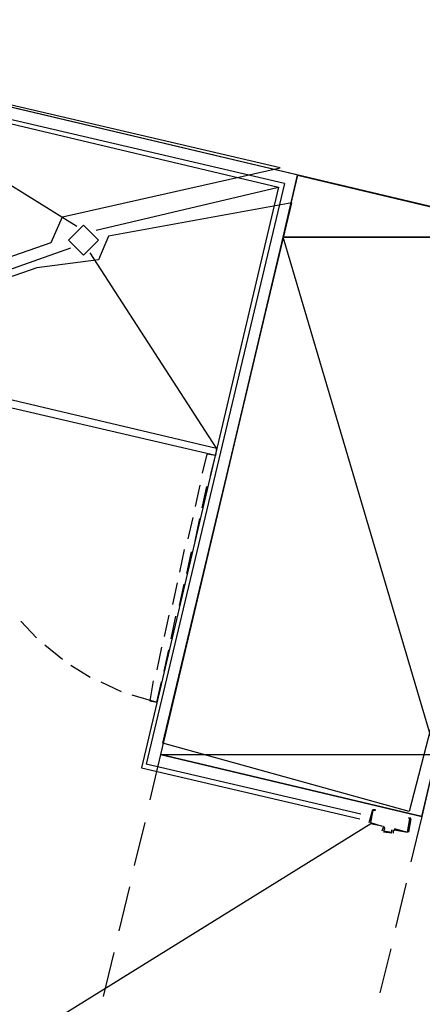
# Model space of a CAD drawing. Header units: feet. Extents: x -79 to 198, y -22 to 181.
# Tile 53 of 96: x 103.52 to 108.02, y 92.97 to 103.98. Entities that reach past the tile are written whole.
import ezdxf

# ---------------------------------------------------------------- set-up
doc = ezdxf.new("R2010")
doc.units = ezdxf.units.FT
for name, color, linetype in [('A-AREA-COMUN', 252, 'CONTINUOUS'), ('A-AREA-UNIDAD', 30, 'CONTINUOUS'), ('A-LINEA', 7, 'CONTINUOUS'), ('A-MURO-CONCRETO', 8, 'CONTINUOUS')]:
    doc.layers.add(name, color=color, linetype=linetype)

msp = doc.modelspace()

# ---------------------------------------------------------------- linework, layer by layer
at = {"layer": 'A-AREA-COMUN'}
msp.add_lwpolyline([(98.4, 67.4133), (104.288, 92.1778), (103.648, 92.1778), (103.52, 92.4444), (98.96, 93.5644), (98.848, 94.6844), (100.192, 100.4089), (101.12, 100.5333), (103.872, 101.4933), (104, 101.7778), (106.432, 102.3289), (97.152, 104.4978)], dxfattribs=at)
at = {"layer": 'A-AREA-UNIDAD'}
msp.add_lwpolyline([(112.128, 111.1644), (109.84, 101.5644), (109.36, 101.5644), (109.44, 101.1733), (107.872, 95.1289), (105.12, 95.8933), (106.56, 101.9378), (104.512, 101.5644), (104.4, 101.2978), (103.712, 101.2089), (101.312, 100.3733), (101.28, 100.2133), (100.448, 100.1778), (99.872, 97.8133), (101.6, 97.3333), (101.6, 96.2489), (100.928, 93.4578), (103.648, 92.7644), (104.8, 92.8178), (106.64, 92.3733), (107.2, 92.0533), (107.2, 91.0933), (104.448, 79.4489)], dxfattribs=at)
at = {"layer": 'A-LINEA'}
for p, q in [((106.48, 102.1511), (101.5867, 103.2978)), ((101.6267, 103.2444), (106.4133, 102.1111)), ((104.16, 101.6711), (101.6267, 103.2444)), ((104.3733, 101.6311), (106.4133, 102.1111)), ((106.4133, 102.1111), (104.88, 95.6178)), ((106.48, 102.1511), (104.9333, 95.6578)), ((100.9333, 100.3244), (104.0933, 101.4311)), ((105.72, 99.1911), (104.3067, 101.3778)), ((105.6667, 99.1644), (105.6667, 99.1644)), ((105.5333, 98.7778), (105.48, 98.5378)), ((105.56, 98.5244), (105.6133, 98.7644)), ((105.4533, 98.4178), (105.4, 98.1778)), ((105.48, 98.1511), (105.5333, 98.4044)), ((105.36, 98.0578), (105.3067, 97.8044)), ((105.3867, 97.7911), (105.44, 98.0311)), ((105.28, 97.6844), (105.2267, 97.4444)), ((105.3067, 97.4311), (105.36, 97.6711)), ((103.5333, 97.2578), (103.7067, 97.0711)), ((105.1867, 97.3244), (105.1333, 97.0844)), ((105.2133, 97.0578), (105.2667, 97.3111)), ((103.8, 96.9911), (104, 96.8311)), ((105.1067, 96.9644), (105.0533, 96.7111)), ((105.1333, 96.6978), (105.1867, 96.9378)), ((104.0933, 96.7644), (104.3067, 96.6311)), ((104.4267, 96.5778), (104.6533, 96.4711)), ((105.0533, 96.3511), (105.1067, 96.5778)), ((104.7733, 96.4311), (105.0533, 96.3511)), ((105.0933, 95.7644), (104.9733, 95.2578)), ((104.88, 95.6178), (107.32, 95.0444)), ((107.3333, 95.0978), (104.9333, 95.6578)), ((107.4267, 95.0044), (107.4667, 95.1511)), ((107.4667, 95.1378), (107.4667, 95.1378)), ((108.0133, 95.0711), (107.8933, 94.5644)), ((107.4455, 94.9904), (103.8404, 92.7536)), ((104.92, 95.0044), (104.8, 94.5244)), ((107.44, 95.0044), (107.44, 95.0044)), ((107.5733, 94.9644), (107.44, 94.9911)), ((107.5733, 94.9111), (107.5867, 94.9511)), ((107.5733, 94.9511), (107.5733, 94.9511)), ((107.5995, 94.9398), (107.5846, 94.9639)), ((107.8933, 95.0444), (107.8667, 94.8978)), ((107.88, 95.0444), (107.88, 95.0444)), ((107.5867, 94.9111), (107.5867, 94.9111)), ((107.68, 94.8844), (107.5867, 94.8978)), ((107.68, 94.8978), (107.68, 94.8978)), ((107.6933, 94.9244), (107.6933, 94.8844)), ((107.7179, 94.9239), (107.6939, 94.909)), ((107.7067, 94.9111), (107.7067, 94.9111)), ((104.7467, 94.2844), (104.6267, 93.7911)), ((107.84, 94.3244), (107.72, 93.8311)), ((104.5733, 93.5511), (104.4533, 93.0578)), ((107.6667, 93.5911), (107.5467, 93.0978))]:
    msp.add_line(p, q, dxfattribs=at)
for points in [[(97.7333, 117.0311), (106.56, 114.9378), (106.7867, 115.9111), (114.5733, 114.0711), (113.88, 111.1511), (111.9333, 111.6178), (109.56, 101.5511), (96.56, 104.6311), (97.0133, 106.5778), (107.0933, 104.1911), (109.0133, 112.2978), (97.28, 115.0844), (97.7333, 117.0311)], [(108.0133, 95.0711), (109.5467, 101.5511), (106.6267, 102.2444), (105.0933, 95.7644), (108.0133, 95.0711)], [(104.4, 101.5178), (104.2333, 101.6844), (104.0667, 101.5178), (104.2333, 101.3511), (104.4, 101.5178)], [(102.96, 99.8444), (105.72, 99.1911), (105.7067, 99.1111), (102.9467, 99.7511), (102.96, 99.8444)], [(105.6533, 98.8844), (105.7067, 99.1111), (105.6133, 99.1244), (105.56, 98.9111)], [(105.0133, 96.5911), (104.9733, 96.3644), (105.0533, 96.3511)], [(107.4667, 95.1511), (107.4933, 95.1511), (107.4933, 95.1378), (107.4667, 95.1378), (107.44, 95.0044), (107.5733, 94.9644)], [(107.7067, 94.9378), (107.8533, 94.8978), (107.88, 95.0444), (107.8667, 95.0578), (107.8933, 95.0578)], [(107.6, 94.9378), (107.5867, 94.9111), (107.68, 94.8978), (107.68, 94.9244)], [(107.7067, 94.9244), (107.8533, 94.8978), (107.8533, 94.8978)]]:
    msp.add_lwpolyline(points, dxfattribs=at)
at = {"layer": 'A-MURO-CONCRETO'}
for points in [[(98.4133, 104.1911), (110.1733, 104.1911), (109.56, 101.5511), (98.4133, 104.1911), (98.4133, 104.1911)], [(106.6267, 102.2444), (109.5467, 101.5511), (106.4667, 101.5511), (106.6267, 102.2444), (106.6267, 102.2444)], [(106.4667, 101.5511), (105.0933, 95.7644), (108.1733, 95.7644), (106.4667, 101.5511)], [(106.4667, 101.5511), (109.5467, 101.5511), (108.1733, 95.7644), (106.4667, 101.5511), (106.4667, 101.5511)], [(105.0933, 95.7644), (108.1733, 95.7644), (108.0133, 95.0711), (105.0933, 95.7644), (105.0933, 95.7644)]]:
    msp.add_lwpolyline(points, dxfattribs=at)

doc.saveas('drawing.dxf')
